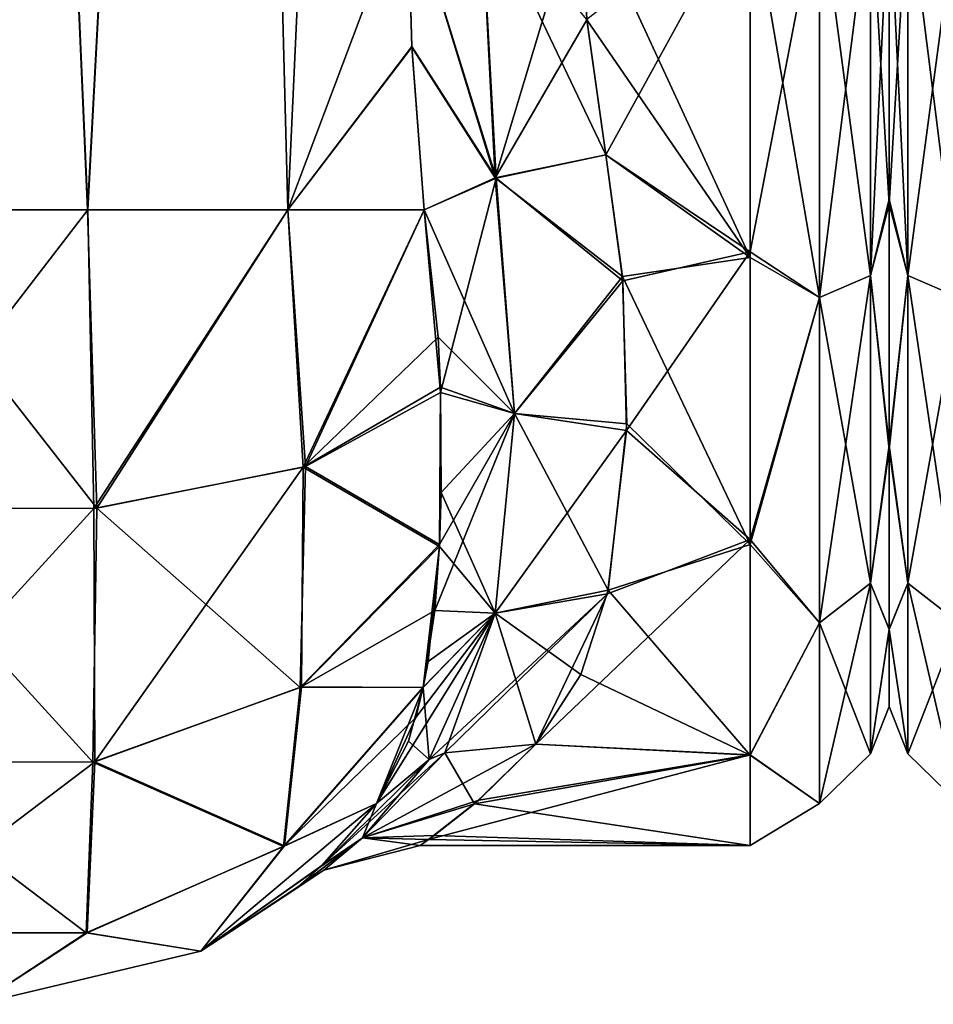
# Model space of a CAD drawing. Extents: x -23 to 700, y -2000 to 0.
# Tile 22 of 196: x 116 to 139, y -2000 to -1975. Entities that reach past the tile are written whole.
import ezdxf

# ---------------------------------------------------------------- set-up
doc = ezdxf.new("R2010")
doc.units = 0
doc.header["$LTSCALE"] = 65.149826
for name, color, linetype in [('101', 7, 'CONTINUOUS'), ('102', 7, 'CONTINUOUS'), ('108', 7, 'CONTINUOUS'), ('109', 7, 'CONTINUOUS'), ('110', 7, 'CONTINUOUS'), ('112', 7, 'CONTINUOUS'), ('133', 7, 'CONTINUOUS'), ('134', 7, 'CONTINUOUS'), ('140', 7, 'CONTINUOUS'), ('141', 7, 'CONTINUOUS'), ('142', 7, 'CONTINUOUS'), ('180', 7, 'CONTINUOUS'), ('190', 7, 'CONTINUOUS'), ('93', 7, 'CONTINUOUS'), ('94', 7, 'CONTINUOUS')]:
    doc.layers.add(name, color=color, linetype=linetype)

msp = doc.modelspace()

# ---------------------------------------------------------------- linework, layer by layer
at = {"layer": '101', "linetype": 'CONTINUOUS'}
for points in [[(138, -1972, 12.5), (138, -1972, 53.5), (138, -1979.736, 51.99), (138, -1972, 12.5)], [(138, -1979.863, 14.062), (138, -1972, 12.5), (138, -1979.736, 51.99), (138, -1979.863, 14.062)], [(138, -1985.925, 48.045), (138, -1979.863, 14.062), (138, -1979.736, 51.99), (138, -1985.925, 48.045)], [(138, -1986.031, 18.054), (138, -1979.863, 14.062), (138, -1985.925, 48.045), (138, -1986.031, 18.054)], [(138, -1990.553, 41.717), (138, -1986.031, 18.054), (138, -1985.925, 48.045), (138, -1990.553, 41.717)], [(138, -1990.567, 24.305), (138, -1986.031, 18.054), (138, -1990.553, 41.717), (138, -1990.567, 24.305)], [(138, -1992.5, 32.965), (138, -1990.567, 24.305), (138, -1990.553, 41.717), (138, -1992.5, 32.965)]]:
    msp.add_3dface(points, dxfattribs=at)
at = {"layer": '102', "linetype": 'CONTINUOUS'}
for points in [[(134.5, -1972, 9), (134.5, -1981.204, 10.835), (130.247, -1972, 9), (134.5, -1972, 9)], [(130.247, -1972, 9), (134.5, -1981.204, 10.835), (130.39, -1975.22, 9.217), (130.247, -1972, 9)], [(130.39, -1975.21, 56.784), (130.87, -1978.62, 56.069), (134.5, -1972, 57), (130.39, -1975.21, 56.784)], [(134.5, -1972, 57), (130.87, -1978.62, 56.069), (134.5, -1981.056, 55.226), (134.5, -1972, 57)], [(130.39, -1975.22, 9.217), (134.5, -1981.204, 10.835), (130.87, -1978.62, 9.931), (130.39, -1975.22, 9.217)], [(130.87, -1978.62, 56.069), (131.294, -1981.792, 54.911), (134.5, -1981.056, 55.226), (130.87, -1978.62, 56.069)], [(130.87, -1978.62, 9.931), (134.5, -1981.204, 10.835), (131.285, -1981.682, 11.04), (130.87, -1978.62, 9.931)], [(134.5, -1981.204, 10.835), (134.5, -1988.425, 15.501), (131.285, -1981.682, 11.04), (134.5, -1981.204, 10.835)], [(131.294, -1981.792, 54.911), (131.387, -1985.555, 52.806), (134.5, -1981.056, 55.226), (131.294, -1981.792, 54.911)], [(134.5, -1981.056, 55.226), (131.387, -1985.555, 52.806), (134.5, -1988.302, 50.614), (134.5, -1981.056, 55.226)], [(131.285, -1981.682, 11.04), (134.5, -1988.425, 15.501), (131.391, -1985.39, 13.083), (131.285, -1981.682, 11.04)], [(131.391, -1985.39, 13.083), (134.5, -1988.425, 15.501), (130.928, -1989.579, 16.66), (131.391, -1985.39, 13.083)], [(131.387, -1985.555, 52.806), (130.908, -1989.667, 49.244), (134.5, -1988.302, 50.614), (131.387, -1985.555, 52.806)], [(130.908, -1989.667, 49.244), (129.107, -1993.453, 43.759), (134.5, -1988.302, 50.614), (130.908, -1989.667, 49.244)], [(134.5, -1988.302, 50.614), (129.107, -1993.453, 43.759), (134.5, -1993.721, 43.208), (134.5, -1988.302, 50.614)], [(134.5, -1988.425, 15.501), (134.5, -1993.73, 22.811), (130.928, -1989.579, 16.66), (134.5, -1988.425, 15.501)], [(130.928, -1989.579, 16.66), (134.5, -1993.73, 22.811), (130.236, -1991.695, 19.285), (130.928, -1989.579, 16.66)], [(130.236, -1991.695, 19.285), (134.5, -1993.73, 22.811), (129.107, -1993.453, 22.241), (130.236, -1991.695, 19.285)], [(129.107, -1993.453, 22.241), (134.5, -1993.73, 22.811), (127.563, -1994.955, 25.996), (129.107, -1993.453, 22.241)], [(134.5, -1993.721, 43.208), (129.107, -1993.453, 43.759), (127.67, -1994.861, 40.307), (134.5, -1993.721, 43.208)], [(134.5, -1996, 32.949), (134.5, -1993.721, 43.208), (126.401, -1995.851, 35.672), (134.5, -1996, 32.949)], [(126.401, -1995.851, 35.672), (134.5, -1993.721, 43.208), (127.67, -1994.861, 40.307), (126.401, -1995.851, 35.672)], [(134.5, -1993.73, 22.811), (134.5, -1996, 32.949), (127.563, -1994.955, 25.996), (134.5, -1993.73, 22.811)], [(127.563, -1994.955, 25.996), (134.5, -1996, 32.949), (126.547, -1995.748, 29.534), (127.563, -1994.955, 25.996)], [(126.547, -1995.748, 29.534), (134.5, -1996, 32.949), (126.19, -1995.999, 32.788), (126.547, -1995.748, 29.534)], [(126.19, -1995.999, 32.788), (134.5, -1996, 32.949), (126.401, -1995.851, 35.672), (126.19, -1995.999, 32.788)]]:
    msp.add_3dface(points, dxfattribs=at)
at = {"layer": '108', "linetype": 'CONTINUOUS'}
for points in [[(112.196, -1980, 0.307), (117.822, -1980, 0.334), (112.044, -1987.513, 1.861), (112.196, -1980, 0.307)], [(117.822, -1980, 0.334), (117.973, -1987.521, 1.843), (112.044, -1987.513, 1.861), (117.822, -1980, 0.334)], [(117.822, -1980, 0.334), (122.859, -1980, 2.82), (117.973, -1987.521, 1.843), (117.822, -1980, 0.334)], [(122.859, -1980, 2.82), (123.245, -1986.482, 4.351), (117.973, -1987.521, 1.843), (122.859, -1980, 2.82)], [(122.859, -1980, 2.82), (126.293, -1980, 7.248), (123.245, -1986.482, 4.351), (122.859, -1980, 2.82)], [(123.245, -1986.482, 4.351), (126.293, -1980, 7.248), (126.647, -1983.211, 8.266), (123.245, -1986.482, 4.351)], [(126.7, -1984.468, 8.83), (123.245, -1986.482, 4.351), (126.647, -1983.211, 8.266), (126.7, -1984.468, 8.83)], [(126.7, -1984.468, 8.83), (126.678, -1988.48, 11.388), (123.245, -1986.482, 4.351), (126.7, -1984.468, 8.83)], [(126.722, -1987.12, 10.374), (126.678, -1988.48, 11.388), (126.7, -1984.468, 8.83), (126.722, -1987.12, 10.374)], [(123.245, -1986.482, 4.351), (117.998, -1993.898, 6.113), (117.973, -1987.521, 1.843), (123.245, -1986.482, 4.351)], [(123.203, -1992.008, 8.001), (117.998, -1993.898, 6.113), (123.245, -1986.482, 4.351), (123.203, -1992.008, 8.001)], [(126.678, -1988.48, 11.388), (123.203, -1992.008, 8.001), (123.245, -1986.482, 4.351), (126.678, -1988.48, 11.388)], [(117.973, -1987.521, 1.843), (112.147, -1993.906, 6.105), (112.044, -1987.513, 1.861), (117.973, -1987.521, 1.843)], [(117.998, -1993.898, 6.113), (112.147, -1993.906, 6.105), (117.973, -1987.521, 1.843), (117.998, -1993.898, 6.113)], [(126.678, -1988.48, 11.388), (126.268, -1992.027, 15.027), (123.203, -1992.008, 8.001), (126.678, -1988.48, 11.388)], [(126.39, -1991.37, 14.214), (126.268, -1992.027, 15.027), (126.678, -1988.48, 11.388), (126.39, -1991.37, 14.214)], [(123.203, -1992.008, 8.001), (122.773, -1996.015, 13.381), (117.998, -1993.898, 6.113), (123.203, -1992.008, 8.001)], [(126.268, -1992.027, 15.027), (122.773, -1996.015, 13.381), (123.203, -1992.008, 8.001), (126.268, -1992.027, 15.027)], [(126.268, -1992.027, 15.027), (125.091, -1994.945, 20), (122.773, -1996.015, 13.381), (126.268, -1992.027, 15.027)], [(125.896, -1993.377, 16.977), (125.091, -1994.945, 20), (126.268, -1992.027, 15.027), (125.896, -1993.377, 16.977)], [(117.998, -1993.898, 6.113), (112.314, -1998.204, 12.477), (112.147, -1993.906, 6.105), (117.998, -1993.898, 6.113)], [(117.811, -1998.198, 12.479), (112.314, -1998.204, 12.477), (117.998, -1993.898, 6.113), (117.811, -1998.198, 12.479)], [(122.773, -1996.015, 13.381), (117.811, -1998.198, 12.479), (117.998, -1993.898, 6.113), (122.773, -1996.015, 13.381)], [(122.773, -1996.015, 13.381), (125.091, -1994.945, 20), (120.671, -1998.665, 20), (122.773, -1996.015, 13.381)], [(117.811, -1998.198, 12.479), (122.773, -1996.015, 13.381), (120.671, -1998.665, 20), (117.811, -1998.198, 12.479)], [(112.314, -1998.204, 12.477), (117.811, -1998.198, 12.479), (115.05, -2000, 20), (112.314, -1998.204, 12.477)], [(115.05, -2000, 20), (117.811, -1998.198, 12.479), (120.671, -1998.665, 20), (115.05, -2000, 20)]]:
    msp.add_3dface(points, dxfattribs=at)
at = {"layer": '109', "linetype": 'CONTINUOUS'}
for points in [[(120.671, -1998.665, 20), (125.091, -1994.945, 20), (123.695, -1996.529, 25.993), (120.671, -1998.665, 20)], [(123.72, -1996.504, 40.145), (125.091, -1994.945, 46), (120.671, -1998.665, 46), (123.72, -1996.504, 40.145)], [(123.158, -1997.014, 36.228), (123.72, -1996.504, 40.145), (120.671, -1998.665, 46), (123.158, -1997.014, 36.228)], [(120.671, -1998.665, 20), (123.695, -1996.529, 25.993), (120.671, -1998.665, 46), (120.671, -1998.665, 20)], [(123.695, -1996.529, 25.993), (123.039, -1997.114, 31.476), (120.671, -1998.665, 46), (123.695, -1996.529, 25.993)], [(123.039, -1997.114, 31.476), (123.158, -1997.014, 36.228), (120.671, -1998.665, 46), (123.039, -1997.114, 31.476)], [(115.05, -2000, 20), (120.671, -1998.665, 20), (115.05, -2000, 46), (115.05, -2000, 20)], [(115.05, -2000, 46), (120.671, -1998.665, 20), (120.671, -1998.665, 46), (115.05, -2000, 46)]]:
    msp.add_3dface(points, dxfattribs=at)
at = {"layer": '110', "linetype": 'CONTINUOUS'}
for points in [[(118.056, -1987.513, 64.139), (112.187, -1980, 65.691), (112.126, -1987.521, 64.157), (118.056, -1987.513, 64.139)], [(117.819, -1980, 65.666), (112.187, -1980, 65.691), (118.056, -1987.513, 64.139), (117.819, -1980, 65.666)], [(122.862, -1980, 63.178), (117.819, -1980, 65.666), (118.056, -1987.513, 64.139), (122.862, -1980, 63.178)], [(123.309, -1986.46, 61.598), (122.862, -1980, 63.178), (118.056, -1987.513, 64.139), (123.309, -1986.46, 61.598)], [(126.293, -1980, 58.752), (122.862, -1980, 63.178), (123.309, -1986.46, 61.598), (126.293, -1980, 58.752)], [(126.704, -1984.598, 57.106), (126.293, -1980, 58.752), (123.309, -1986.46, 61.598), (126.704, -1984.598, 57.106)], [(126.704, -1984.598, 57.106), (123.309, -1986.46, 61.598), (126.681, -1988.427, 54.655), (126.704, -1984.598, 57.106)], [(123.309, -1986.46, 61.598), (118.056, -1987.513, 64.139), (123.167, -1992.029, 58.02), (123.309, -1986.46, 61.598)], [(126.681, -1988.427, 54.655), (123.309, -1986.46, 61.598), (123.167, -1992.029, 58.02), (126.681, -1988.427, 54.655)], [(117.953, -1993.906, 59.895), (112.126, -1987.521, 64.157), (112.102, -1993.898, 59.887), (117.953, -1993.906, 59.895)], [(118.056, -1987.513, 64.139), (112.126, -1987.521, 64.157), (117.953, -1993.906, 59.895), (118.056, -1987.513, 64.139)], [(123.167, -1992.029, 58.02), (118.056, -1987.513, 64.139), (117.953, -1993.906, 59.895), (123.167, -1992.029, 58.02)], [(126.681, -1988.427, 54.655), (123.167, -1992.029, 58.02), (126.56, -1990.083, 53.176), (126.681, -1988.427, 54.655)], [(126.56, -1990.083, 53.176), (123.167, -1992.029, 58.02), (126.27, -1992.018, 50.984), (126.56, -1990.083, 53.176)], [(123.167, -1992.029, 58.02), (117.953, -1993.906, 59.895), (122.753, -1996.03, 52.625), (123.167, -1992.029, 58.02)], [(126.27, -1992.018, 50.984), (123.167, -1992.029, 58.02), (122.753, -1996.03, 52.625), (126.27, -1992.018, 50.984)], [(126.27, -1992.018, 50.984), (122.753, -1996.03, 52.625), (126.083, -1992.781, 49.943), (126.27, -1992.018, 50.984)], [(122.753, -1996.03, 52.625), (125.091, -1994.945, 46), (126.083, -1992.781, 49.943), (122.753, -1996.03, 52.625)], [(117.953, -1993.906, 59.895), (112.102, -1993.898, 59.887), (117.786, -1998.204, 53.523), (117.953, -1993.906, 59.895)], [(117.786, -1998.204, 53.523), (112.102, -1993.898, 59.887), (112.289, -1998.198, 53.521), (117.786, -1998.204, 53.523)], [(122.753, -1996.03, 52.625), (117.953, -1993.906, 59.895), (117.786, -1998.204, 53.523), (122.753, -1996.03, 52.625)], [(120.671, -1998.665, 46), (125.091, -1994.945, 46), (122.753, -1996.03, 52.625), (120.671, -1998.665, 46)], [(120.671, -1998.665, 46), (122.753, -1996.03, 52.625), (117.786, -1998.204, 53.523), (120.671, -1998.665, 46)], [(115.05, -2000, 46), (117.786, -1998.204, 53.523), (112.289, -1998.198, 53.521), (115.05, -2000, 46)], [(115.05, -2000, 46), (120.671, -1998.665, 46), (117.786, -1998.204, 53.523), (115.05, -2000, 46)]]:
    msp.add_3dface(points, dxfattribs=at)
at = {"layer": '112', "linetype": 'CONTINUOUS'}
for points in [[(134.5, -1972, 57), (134.5, -1981.056, 55.226), (136.249, -1972, 56.532), (134.5, -1972, 57)], [(134.5, -1981.056, 55.226), (136.249, -1982.21, 54.202), (136.249, -1972, 56.532), (134.5, -1981.056, 55.226)], [(134.5, -1981.204, 10.835), (134.5, -1972, 9), (136.249, -1982.21, 11.798), (134.5, -1981.204, 10.835)], [(134.5, -1972, 9), (136.249, -1972, 9.468), (136.249, -1982.21, 11.798), (134.5, -1972, 9)], [(137.531, -1972, 10.75), (137.531, -1981.654, 12.954), (136.249, -1972, 9.468), (137.531, -1972, 10.75)], [(136.249, -1972, 9.468), (137.531, -1981.654, 12.954), (136.249, -1982.21, 11.798), (136.249, -1972, 9.468)], [(137.531, -1981.654, 53.046), (137.531, -1972, 55.25), (136.249, -1982.21, 54.202), (137.531, -1981.654, 53.046)], [(136.249, -1982.21, 54.202), (137.531, -1972, 55.25), (136.249, -1972, 56.532), (136.249, -1982.21, 54.202)], [(138, -1979.736, 51.99), (138, -1972, 53.5), (137.531, -1981.654, 53.046), (138, -1979.736, 51.99)], [(137.531, -1981.654, 53.046), (138, -1972, 53.5), (137.531, -1972, 55.25), (137.531, -1981.654, 53.046)], [(138, -1972, 12.5), (138, -1979.863, 14.062), (137.531, -1972, 10.75), (138, -1972, 12.5)], [(137.531, -1972, 10.75), (138, -1979.863, 14.062), (137.531, -1981.654, 12.954), (137.531, -1972, 10.75)], [(138, -1985.925, 48.045), (138, -1979.736, 51.99), (137.531, -1981.654, 53.046), (138, -1985.925, 48.045)], [(138, -1979.863, 14.062), (138, -1986.031, 18.054), (137.531, -1981.654, 12.954), (138, -1979.863, 14.062)], [(134.5, -1981.056, 55.226), (134.5, -1988.302, 50.614), (136.249, -1982.21, 54.202), (134.5, -1981.056, 55.226)], [(134.5, -1988.425, 15.501), (134.5, -1981.204, 10.835), (136.249, -1982.21, 11.798), (134.5, -1988.425, 15.501)], [(137.531, -1981.654, 12.954), (137.531, -1989.395, 19.128), (136.249, -1982.21, 11.798), (137.531, -1981.654, 12.954)], [(137.531, -1989.395, 46.872), (137.531, -1981.654, 53.046), (136.249, -1990.398, 47.672), (137.531, -1989.395, 46.872)], [(136.249, -1990.398, 47.672), (137.531, -1981.654, 53.046), (136.249, -1982.21, 54.202), (136.249, -1990.398, 47.672)], [(137.531, -1981.654, 12.954), (138, -1986.031, 18.054), (137.531, -1989.395, 19.128), (137.531, -1981.654, 12.954)], [(137.531, -1989.395, 46.872), (138, -1985.925, 48.045), (137.531, -1981.654, 53.046), (137.531, -1989.395, 46.872)], [(134.5, -1988.302, 50.614), (136.249, -1990.398, 47.672), (136.249, -1982.21, 54.202), (134.5, -1988.302, 50.614)], [(134.5, -1988.425, 15.501), (136.249, -1982.21, 11.798), (136.249, -1990.398, 18.328), (134.5, -1988.425, 15.501)], [(136.249, -1982.21, 11.798), (137.531, -1989.395, 19.128), (136.249, -1990.398, 18.328), (136.249, -1982.21, 11.798)], [(138, -1990.553, 41.717), (138, -1985.925, 48.045), (137.531, -1989.395, 46.872), (138, -1990.553, 41.717)], [(138, -1986.031, 18.054), (138, -1990.567, 24.305), (137.531, -1989.395, 19.128), (138, -1986.031, 18.054)], [(134.5, -1988.302, 50.614), (134.5, -1993.721, 43.208), (136.249, -1990.398, 47.672), (134.5, -1988.302, 50.614)], [(134.5, -1993.73, 22.811), (134.5, -1988.425, 15.501), (136.249, -1990.398, 18.328), (134.5, -1993.73, 22.811)], [(137.531, -1989.395, 19.128), (137.531, -1993.692, 28.049), (136.249, -1990.398, 18.328), (137.531, -1989.395, 19.128)], [(137.531, -1993.692, 37.951), (137.531, -1989.395, 46.872), (136.249, -1994.942, 38.236), (137.531, -1993.692, 37.951)], [(136.249, -1994.942, 38.236), (137.531, -1989.395, 46.872), (136.249, -1990.398, 47.672), (136.249, -1994.942, 38.236)], [(137.531, -1989.395, 19.128), (138, -1990.567, 24.305), (137.531, -1993.692, 28.049), (137.531, -1989.395, 19.128)], [(137.531, -1993.692, 37.951), (138, -1990.553, 41.717), (137.531, -1989.395, 46.872), (137.531, -1993.692, 37.951)], [(134.5, -1993.721, 43.208), (136.249, -1994.942, 38.236), (136.249, -1990.398, 47.672), (134.5, -1993.721, 43.208)], [(134.5, -1993.73, 22.811), (136.249, -1990.398, 18.328), (136.249, -1994.942, 27.764), (134.5, -1993.73, 22.811)], [(136.249, -1990.398, 18.328), (137.531, -1993.692, 28.049), (136.249, -1994.942, 27.764), (136.249, -1990.398, 18.328)], [(138, -1992.5, 32.965), (138, -1990.553, 41.717), (137.531, -1993.692, 37.951), (138, -1992.5, 32.965)], [(138, -1990.567, 24.305), (138, -1992.5, 32.965), (137.531, -1993.692, 28.049), (138, -1990.567, 24.305)], [(137.531, -1993.692, 28.049), (138, -1992.5, 32.965), (137.531, -1993.692, 37.951), (137.531, -1993.692, 28.049)], [(134.5, -1993.721, 43.208), (134.5, -1996, 32.949), (136.249, -1994.942, 38.236), (134.5, -1993.721, 43.208)], [(134.5, -1996, 32.949), (134.5, -1993.73, 22.811), (136.249, -1994.942, 27.764), (134.5, -1996, 32.949)], [(137.531, -1993.692, 28.049), (137.531, -1993.692, 37.951), (136.249, -1994.942, 27.764), (137.531, -1993.692, 28.049)], [(136.249, -1994.942, 27.764), (137.531, -1993.692, 37.951), (136.249, -1994.942, 38.236), (136.249, -1994.942, 27.764)], [(134.5, -1996, 32.949), (136.249, -1994.942, 27.764), (136.249, -1994.942, 38.236), (134.5, -1996, 32.949)]]:
    msp.add_3dface(points, dxfattribs=at)
at = {"layer": '133', "linetype": 'CONTINUOUS'}
for points in [[(131.294, -1981.792, 54.911), (130.87, -1978.62, 56.069), (128.107, -1979.205, 56.818), (131.294, -1981.792, 54.911)], [(126.293, -1980, 58.752), (126.704, -1984.598, 57.106), (128.107, -1979.205, 56.818), (126.293, -1980, 58.752)], [(128.107, -1979.205, 56.818), (126.704, -1984.598, 57.106), (128.566, -1985.126, 54.137), (128.107, -1979.205, 56.818)], [(131.294, -1981.792, 54.911), (128.107, -1979.205, 56.818), (128.566, -1985.126, 54.137), (131.294, -1981.792, 54.911)], [(131.387, -1985.555, 52.806), (131.294, -1981.792, 54.911), (128.566, -1985.126, 54.137), (131.387, -1985.555, 52.806)], [(126.704, -1984.598, 57.106), (126.681, -1988.427, 54.655), (128.566, -1985.126, 54.137), (126.704, -1984.598, 57.106)], [(126.681, -1988.427, 54.655), (126.56, -1990.083, 53.176), (128.566, -1985.126, 54.137), (126.681, -1988.427, 54.655)], [(128.566, -1985.126, 54.137), (126.56, -1990.083, 53.176), (128.077, -1990.154, 50.019), (128.566, -1985.126, 54.137)], [(131.387, -1985.555, 52.806), (128.566, -1985.126, 54.137), (128.077, -1990.154, 50.019), (131.387, -1985.555, 52.806)], [(130.908, -1989.667, 49.244), (131.387, -1985.555, 52.806), (128.077, -1990.154, 50.019), (130.908, -1989.667, 49.244)], [(130.908, -1989.667, 49.244), (126.417, -1993.84, 44.953), (126.813, -1993.669, 44.72), (130.908, -1989.667, 49.244)], [(126.417, -1993.84, 44.953), (130.908, -1989.667, 49.244), (128.077, -1990.154, 50.019), (126.417, -1993.84, 44.953)], [(129.107, -1993.453, 43.759), (130.908, -1989.667, 49.244), (126.813, -1993.669, 44.72), (129.107, -1993.453, 43.759)], [(126.083, -1992.781, 49.943), (125.091, -1994.945, 46), (128.077, -1990.154, 50.019), (126.083, -1992.781, 49.943)], [(125.091, -1994.945, 46), (126.417, -1993.84, 44.953), (128.077, -1990.154, 50.019), (125.091, -1994.945, 46)], [(126.27, -1992.018, 50.984), (126.083, -1992.781, 49.943), (128.077, -1990.154, 50.019), (126.27, -1992.018, 50.984)], [(126.56, -1990.083, 53.176), (126.27, -1992.018, 50.984), (128.077, -1990.154, 50.019), (126.56, -1990.083, 53.176)]]:
    msp.add_3dface(points, dxfattribs=at)
at = {"layer": '134', "linetype": 'CONTINUOUS'}
for points in [[(125.876, -1972, 59.571), (125.979, -1975.891, 59.384), (128.107, -1979.205, 56.818), (125.876, -1972, 59.571)], [(127.712, -1972, 57.691), (125.876, -1972, 59.571), (128.107, -1979.205, 56.818), (127.712, -1972, 57.691)], [(130.87, -1978.62, 56.069), (130.39, -1975.21, 56.784), (127.712, -1972, 57.691), (130.87, -1978.62, 56.069)], [(130.87, -1978.62, 56.069), (127.712, -1972, 57.691), (128.107, -1979.205, 56.818), (130.87, -1978.62, 56.069)], [(125.979, -1975.891, 59.384), (126.293, -1980, 58.752), (128.107, -1979.205, 56.818), (125.979, -1975.891, 59.384)]]:
    msp.add_3dface(points, dxfattribs=at)
at = {"layer": '140', "linetype": 'CONTINUOUS'}
for points in [[(125.979, -1975.904, 6.618), (125.876, -1972, 6.429), (128.076, -1979.195, 9.226), (125.979, -1975.904, 6.618)], [(128.076, -1979.195, 9.226), (125.876, -1972, 6.429), (127.713, -1972, 8.309), (128.076, -1979.195, 9.226)], [(130.247, -1972, 9), (128.076, -1979.195, 9.226), (127.713, -1972, 8.309), (130.247, -1972, 9)], [(130.247, -1972, 9), (130.39, -1975.22, 9.217), (128.076, -1979.195, 9.226), (130.247, -1972, 9)], [(130.39, -1975.22, 9.217), (130.87, -1978.62, 9.931), (128.076, -1979.195, 9.226), (130.39, -1975.22, 9.217)], [(126.293, -1980, 7.248), (125.979, -1975.904, 6.618), (128.076, -1979.195, 9.226), (126.293, -1980, 7.248)]]:
    msp.add_3dface(points, dxfattribs=at)
at = {"layer": '141', "linetype": 'CONTINUOUS'}
for points in [[(130.87, -1978.62, 9.931), (131.285, -1981.682, 11.04), (128.076, -1979.195, 9.226), (130.87, -1978.62, 9.931)], [(128.566, -1985.126, 11.862), (126.293, -1980, 7.248), (128.076, -1979.195, 9.226), (128.566, -1985.126, 11.862)], [(131.285, -1981.682, 11.04), (128.566, -1985.126, 11.862), (128.076, -1979.195, 9.226), (131.285, -1981.682, 11.04)], [(126.647, -1983.211, 8.266), (126.293, -1980, 7.248), (128.566, -1985.126, 11.862), (126.647, -1983.211, 8.266)], [(131.285, -1981.682, 11.04), (131.391, -1985.39, 13.083), (128.566, -1985.126, 11.862), (131.285, -1981.682, 11.04)], [(126.7, -1984.468, 8.83), (126.647, -1983.211, 8.266), (128.566, -1985.126, 11.862), (126.7, -1984.468, 8.83)], [(126.722, -1987.12, 10.374), (126.7, -1984.468, 8.83), (128.566, -1985.126, 11.862), (126.722, -1987.12, 10.374)], [(128.076, -1990.154, 15.98), (126.722, -1987.12, 10.374), (128.566, -1985.126, 11.862), (128.076, -1990.154, 15.98)], [(130.928, -1989.579, 16.66), (128.076, -1990.154, 15.98), (128.566, -1985.126, 11.862), (130.928, -1989.579, 16.66)], [(131.391, -1985.39, 13.083), (130.928, -1989.579, 16.66), (128.566, -1985.126, 11.862), (131.391, -1985.39, 13.083)], [(126.678, -1988.48, 11.388), (126.722, -1987.12, 10.374), (128.076, -1990.154, 15.98), (126.678, -1988.48, 11.388)], [(126.39, -1991.37, 14.214), (126.678, -1988.48, 11.388), (128.076, -1990.154, 15.98), (126.39, -1991.37, 14.214)], [(130.928, -1989.579, 16.66), (130.236, -1991.695, 19.285), (128.076, -1990.154, 15.98), (130.928, -1989.579, 16.66)], [(126.268, -1992.027, 15.027), (126.39, -1991.37, 14.214), (128.076, -1990.154, 15.98), (126.268, -1992.027, 15.027)], [(126.417, -1993.841, 21.047), (126.268, -1992.027, 15.027), (128.076, -1990.154, 15.98), (126.417, -1993.841, 21.047)], [(126.813, -1993.669, 21.28), (126.417, -1993.841, 21.047), (128.076, -1990.154, 15.98), (126.813, -1993.669, 21.28)], [(129.107, -1993.453, 22.241), (126.813, -1993.669, 21.28), (128.076, -1990.154, 15.98), (129.107, -1993.453, 22.241)], [(130.236, -1991.695, 19.285), (129.107, -1993.453, 22.241), (128.076, -1990.154, 15.98), (130.236, -1991.695, 19.285)], [(125.896, -1993.377, 16.977), (126.268, -1992.027, 15.027), (126.417, -1993.841, 21.047), (125.896, -1993.377, 16.977)], [(125.091, -1994.945, 20), (125.896, -1993.377, 16.977), (126.417, -1993.841, 21.047), (125.091, -1994.945, 20)]]:
    msp.add_3dface(points, dxfattribs=at)
at = {"layer": '142', "linetype": 'CONTINUOUS'}
for points in [[(126.417, -1993.84, 44.953), (123.72, -1996.504, 40.145), (126.813, -1993.669, 44.72), (126.417, -1993.84, 44.953)], [(126.813, -1993.669, 44.72), (123.72, -1996.504, 40.145), (124.74, -1995.811, 39.298), (126.813, -1993.669, 44.72)], [(127.563, -1994.955, 25.996), (124.739, -1995.812, 26.706), (126.813, -1993.669, 21.28), (127.563, -1994.955, 25.996)], [(126.813, -1993.669, 21.28), (124.739, -1995.812, 26.706), (126.417, -1993.841, 21.047), (126.813, -1993.669, 21.28)], [(127.67, -1994.861, 40.307), (129.107, -1993.453, 43.759), (124.74, -1995.811, 39.298), (127.67, -1994.861, 40.307)], [(129.107, -1993.453, 43.759), (126.813, -1993.669, 44.72), (124.74, -1995.811, 39.298), (129.107, -1993.453, 43.759)], [(129.107, -1993.453, 22.241), (127.563, -1994.955, 25.996), (126.813, -1993.669, 21.28), (129.107, -1993.453, 22.241)], [(125.091, -1994.945, 46), (123.72, -1996.504, 40.145), (126.417, -1993.84, 44.953), (125.091, -1994.945, 46)], [(124.739, -1995.812, 26.706), (125.091, -1994.945, 20), (126.417, -1993.841, 21.047), (124.739, -1995.812, 26.706)], [(126.401, -1995.851, 35.672), (127.67, -1994.861, 40.307), (124.74, -1995.811, 39.298), (126.401, -1995.851, 35.672)], [(123.695, -1996.529, 25.993), (125.091, -1994.945, 20), (124.739, -1995.812, 26.706), (123.695, -1996.529, 25.993)], [(127.563, -1994.955, 25.996), (126.547, -1995.748, 29.534), (124.739, -1995.812, 26.706), (127.563, -1994.955, 25.996)], [(123.039, -1997.114, 31.476), (123.695, -1996.529, 25.993), (124.739, -1995.812, 26.706), (123.039, -1997.114, 31.476)], [(123.768, -1996.623, 33.003), (123.039, -1997.114, 31.476), (124.739, -1995.812, 26.706), (123.768, -1996.623, 33.003)], [(123.72, -1996.504, 40.145), (123.158, -1997.014, 36.228), (124.74, -1995.811, 39.298), (123.72, -1996.504, 40.145)], [(124.74, -1995.811, 39.298), (123.158, -1997.014, 36.228), (123.768, -1996.623, 33.003), (124.74, -1995.811, 39.298)], [(126.401, -1995.851, 35.672), (124.74, -1995.811, 39.298), (123.768, -1996.623, 33.003), (126.401, -1995.851, 35.672)], [(126.19, -1995.999, 32.788), (123.768, -1996.623, 33.003), (124.739, -1995.812, 26.706), (126.19, -1995.999, 32.788)], [(126.19, -1995.999, 32.788), (126.401, -1995.851, 35.672), (123.768, -1996.623, 33.003), (126.19, -1995.999, 32.788)], [(126.547, -1995.748, 29.534), (126.19, -1995.999, 32.788), (124.739, -1995.812, 26.706), (126.547, -1995.748, 29.534)], [(123.158, -1997.014, 36.228), (123.039, -1997.114, 31.476), (123.768, -1996.623, 33.003), (123.158, -1997.014, 36.228)]]:
    msp.add_3dface(points, dxfattribs=at)
at = {"layer": '180', "linetype": 'CONTINUOUS'}
for points in [[(138, -1972, 53.5), (138, -1972, 12.5), (138, -1979.736, 14.01), (138, -1972, 53.5)], [(138, -1979.863, 51.938), (138, -1972, 53.5), (138, -1979.736, 14.01), (138, -1979.863, 51.938)], [(138, -1985.925, 17.955), (138, -1979.863, 51.938), (138, -1979.736, 14.01), (138, -1985.925, 17.955)], [(138, -1986.031, 47.946), (138, -1979.863, 51.938), (138, -1985.925, 17.955), (138, -1986.031, 47.946)], [(138, -1990.553, 24.283), (138, -1986.031, 47.946), (138, -1985.925, 17.955), (138, -1990.553, 24.283)], [(138, -1990.567, 41.695), (138, -1986.031, 47.946), (138, -1990.553, 24.283), (138, -1990.567, 41.695)], [(138, -1992.5, 33.035), (138, -1990.567, 41.695), (138, -1990.553, 24.283), (138, -1992.5, 33.035)]]:
    msp.add_3dface(points, dxfattribs=at)
at = {"layer": '190', "linetype": 'CONTINUOUS'}
for points in [[(138, -1979.736, 14.01), (138, -1972, 12.5), (138.469, -1981.654, 12.954), (138, -1979.736, 14.01)], [(138.469, -1981.654, 12.954), (138, -1972, 12.5), (138.469, -1972, 10.75), (138.469, -1981.654, 12.954)], [(138, -1972, 53.5), (138, -1979.863, 51.938), (138.469, -1972, 55.25), (138, -1972, 53.5)], [(138.469, -1972, 55.25), (138, -1979.863, 51.938), (138.469, -1981.654, 53.046), (138.469, -1972, 55.25)], [(138.469, -1972, 55.25), (138.469, -1981.654, 53.046), (139.751, -1972, 56.532), (138.469, -1972, 55.25)], [(139.751, -1972, 56.532), (138.469, -1981.654, 53.046), (139.751, -1982.21, 54.202), (139.751, -1972, 56.532)], [(138.469, -1981.654, 12.954), (138.469, -1972, 10.75), (139.751, -1982.21, 11.798), (138.469, -1981.654, 12.954)], [(139.751, -1982.21, 11.798), (138.469, -1972, 10.75), (139.751, -1972, 9.468), (139.751, -1982.21, 11.798)], [(138, -1985.925, 17.955), (138, -1979.736, 14.01), (138.469, -1981.654, 12.954), (138, -1985.925, 17.955)], [(138, -1979.863, 51.938), (138, -1986.031, 47.946), (138.469, -1981.654, 53.046), (138, -1979.863, 51.938)], [(138.469, -1981.654, 53.046), (138, -1986.031, 47.946), (138.469, -1989.395, 46.872), (138.469, -1981.654, 53.046)], [(138.469, -1989.395, 19.128), (138, -1985.925, 17.955), (138.469, -1981.654, 12.954), (138.469, -1989.395, 19.128)], [(138.469, -1981.654, 53.046), (138.469, -1989.395, 46.872), (139.751, -1982.21, 54.202), (138.469, -1981.654, 53.046)], [(138.469, -1989.395, 19.128), (138.469, -1981.654, 12.954), (139.751, -1990.398, 18.328), (138.469, -1989.395, 19.128)], [(139.751, -1990.398, 18.328), (138.469, -1981.654, 12.954), (139.751, -1982.21, 11.798), (139.751, -1990.398, 18.328)], [(139.751, -1982.21, 54.202), (138.469, -1989.395, 46.872), (139.751, -1990.398, 47.672), (139.751, -1982.21, 54.202)], [(138, -1990.553, 24.283), (138, -1985.925, 17.955), (138.469, -1989.395, 19.128), (138, -1990.553, 24.283)], [(138, -1986.031, 47.946), (138, -1990.567, 41.695), (138.469, -1989.395, 46.872), (138, -1986.031, 47.946)], [(138.469, -1989.395, 46.872), (138, -1990.567, 41.695), (138.469, -1993.692, 37.951), (138.469, -1989.395, 46.872)], [(138.469, -1993.692, 28.049), (138, -1990.553, 24.283), (138.469, -1989.395, 19.128), (138.469, -1993.692, 28.049)], [(138.469, -1989.395, 46.872), (138.469, -1993.692, 37.951), (139.751, -1990.398, 47.672), (138.469, -1989.395, 46.872)], [(138.469, -1993.692, 28.049), (138.469, -1989.395, 19.128), (139.751, -1994.942, 27.764), (138.469, -1993.692, 28.049)], [(139.751, -1994.942, 27.764), (138.469, -1989.395, 19.128), (139.751, -1990.398, 18.328), (139.751, -1994.942, 27.764)], [(139.751, -1990.398, 47.672), (138.469, -1993.692, 37.951), (139.751, -1994.942, 38.236), (139.751, -1990.398, 47.672)], [(138, -1992.5, 33.035), (138, -1990.553, 24.283), (138.469, -1993.692, 28.049), (138, -1992.5, 33.035)], [(138, -1990.567, 41.695), (138, -1992.5, 33.035), (138.469, -1993.692, 37.951), (138, -1990.567, 41.695)], [(138.469, -1993.692, 37.951), (138, -1992.5, 33.035), (138.469, -1993.692, 28.049), (138.469, -1993.692, 37.951)], [(138.469, -1993.692, 37.951), (138.469, -1993.692, 28.049), (139.751, -1994.942, 38.236), (138.469, -1993.692, 37.951)], [(139.751, -1994.942, 38.236), (138.469, -1993.692, 28.049), (139.751, -1994.942, 27.764), (139.751, -1994.942, 38.236)]]:
    msp.add_3dface(points, dxfattribs=at)
at = {"layer": '93', "linetype": 'CONTINUOUS'}
for points in [[(117.819, -1980, 65.666), (115.05, -1916.55, 66), (112.187, -1980, 65.691), (117.819, -1980, 65.666)], [(121.208, -1916.55, 64.321), (115.05, -1916.55, 66), (117.819, -1980, 65.666), (121.208, -1916.55, 64.321)], [(122.862, -1980, 63.178), (121.208, -1916.55, 64.321), (117.819, -1980, 65.666), (122.862, -1980, 63.178)], [(125.779, -1916.55, 59.744), (121.208, -1916.55, 64.321), (122.862, -1980, 63.178), (125.779, -1916.55, 59.744)], [(125.876, -1972, 59.571), (125.779, -1916.55, 59.744), (122.862, -1980, 63.178), (125.876, -1972, 59.571)], [(125.979, -1975.891, 59.384), (125.876, -1972, 59.571), (122.862, -1980, 63.178), (125.979, -1975.891, 59.384)], [(126.293, -1980, 58.752), (125.979, -1975.891, 59.384), (122.862, -1980, 63.178), (126.293, -1980, 58.752)]]:
    msp.add_3dface(points, dxfattribs=at)
at = {"layer": '94', "linetype": 'CONTINUOUS'}
for points in [[(117.822, -1980, 0.334), (112.196, -1980, 0.307), (115.05, -1916.55), (117.822, -1980, 0.334)], [(121.208, -1916.55, 1.679), (117.822, -1980, 0.334), (115.05, -1916.55), (121.208, -1916.55, 1.679)], [(122.859, -1980, 2.82), (117.822, -1980, 0.334), (121.208, -1916.55, 1.679), (122.859, -1980, 2.82)], [(125.779, -1916.55, 6.256), (122.859, -1980, 2.82), (121.208, -1916.55, 1.679), (125.779, -1916.55, 6.256)], [(125.876, -1972, 6.429), (122.859, -1980, 2.82), (125.779, -1916.55, 6.256), (125.876, -1972, 6.429)], [(125.979, -1975.904, 6.618), (122.859, -1980, 2.82), (125.876, -1972, 6.429), (125.979, -1975.904, 6.618)], [(126.293, -1980, 7.248), (122.859, -1980, 2.82), (125.979, -1975.904, 6.618), (126.293, -1980, 7.248)]]:
    msp.add_3dface(points, dxfattribs=at)

doc.saveas('drawing.dxf')
